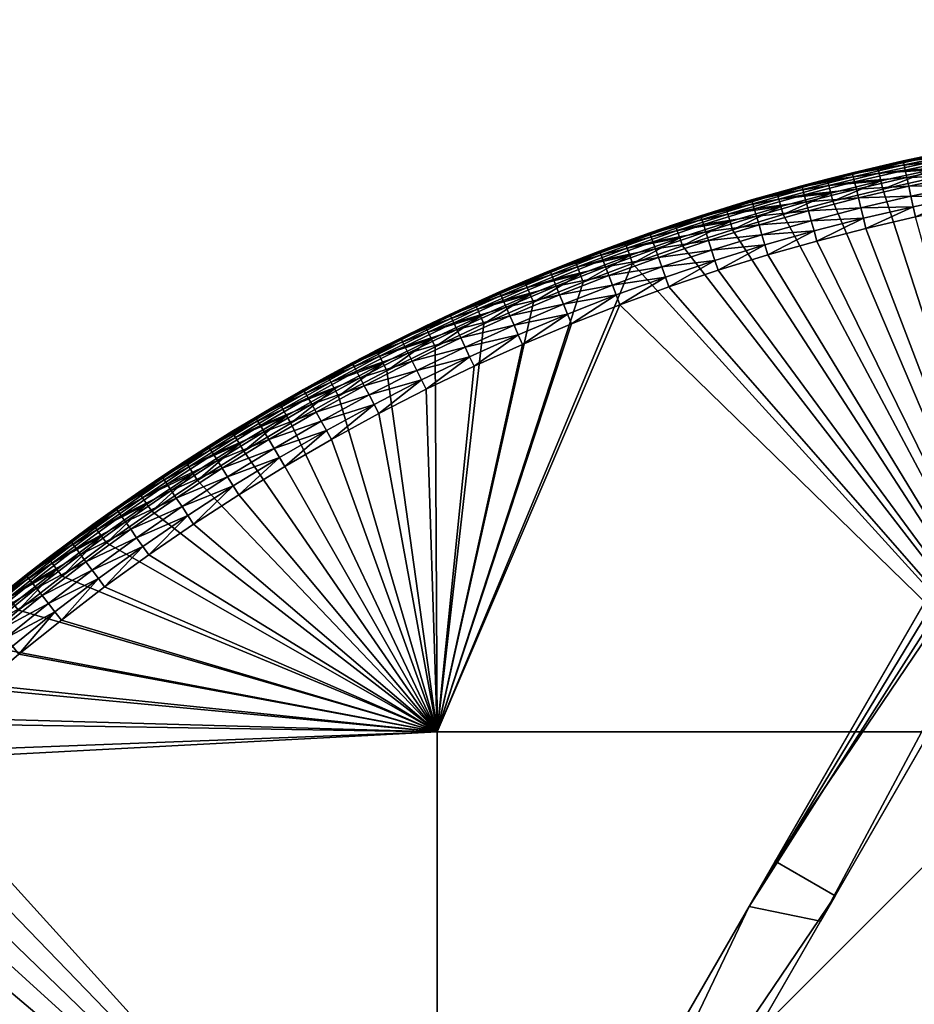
# Model space of a CAD drawing. Header units: centimetres. Extents: x -679 to 534, y -307 to 273.
# Tile 14 of 43: x -573 to -458, y 138 to 265. Entities that reach past the tile are written whole.
import ezdxf

# ---------------------------------------------------------------- set-up
doc = ezdxf.new("R2010")
doc.units = ezdxf.units.CM
doc.layers.add('Fbx_Root', color=18, linetype='Continuous', true_color=0x000000)

msp = doc.modelspace()

# ---------------------------------------------------------------- meshes
at = {"layer": 'Fbx_Root'}
mesh = msp.add_polyface(dxfattribs=at)
corners = [(-418.93, 251.42, 300.59), (-418.86, 250.43, 300.14), (-415.71, 250.63, 300.14), (-411.22, 249.78, 300), (-412.56, 250.8, 300.14), (-415.64, 249.55, 300), (-410.6, 250.85, 300.13), (-418.78, 249.34, 300), (-421.29, 250.19, 300.13), (-421.91, 249.1, 300), (-420.72, 251.17, 300.51), (-418.78, 249.34, 300), (-421.91, 249.1, 300), (-478.83, 150.52, 300), (-528.02, 47.48, 300), (-469.62, 148.63, 300), (-535.74, 51.94, 300), (-411.22, 249.78, 300), (-415.64, 249.55, 300), (-586.42, -53.67, 300), (-592.66, -46.64, 300), (-538.02, 48), (-592.66, -46.64, 300), (-535.74, 51.94, 300), (-412.91, 264.69), (-475.46, 156.35), (-478.83, 150.52, 300), (-421.91, 249.1, 300), (-405.19, 260.23), (-405.19, 260.23, 5.79), (-467.74, 151.89), (-528.02, 47.48, 300), (-530.29, 43.54), (-469.62, 148.63, 300), (-586.42, -53.67, 300), (-411.22, 249.78, 300), (-538.02, 48), (-530.29, 43.54), (-600.57, -60.34), (-467.74, 151.89), (-475.46, 156.35), (-405.19, 260.23), (-412.91, 264.69)]
mesh.append_faces([[corners[k] for k in face] for face in [(0, 1, 2, 2), (3, 4, 2, 2), (3, 2, 5, 5), (3, 6, 4, 4), (7, 5, 2, 2), (7, 2, 1, 1), (1, 8, 7, 7), (7, 8, 9, 9), (1, 10, 8, 8), (11, 12, 13, 13), (14, 15, 13, 13), (14, 13, 16, 16), (15, 17, 18, 18), (11, 13, 18, 18), (15, 18, 13, 13), (19, 14, 16, 16), (19, 16, 20, 20), (21, 22, 23, 23), (24, 25, 26, 26), (24, 26, 27, 27), (25, 21, 23, 23), (25, 23, 26, 26), (28, 29, 30, 30), (31, 32, 30, 30), (33, 31, 30, 30), (34, 32, 31, 31), (30, 35, 33, 33), (29, 35, 30, 30), (36, 37, 38, 38), (39, 36, 40, 40), (40, 41, 39, 39), (41, 40, 42, 42), (37, 36, 39, 39)]])
mesh = msp.add_polyface(dxfattribs=at)
corners = [(-439.01, 173, 300), (-461.59, 242.89, 300), (-455.12, 244.31, 300), (-448.62, 245.57, 300), (-468.03, 241.31, 300), (-455.54, 246.35, 300.59), (-448.99, 247.62, 300.59), (-448.81, 246.64, 300.14), (-455.34, 245.37, 300.14), (-455.68, 246.99, 301.26), (-449.11, 248.27, 301.26), (-455.71, 247.15, 301.64), (-449.13, 248.42, 301.64), (-462.07, 244.92, 300.59), (-461.84, 243.94, 300.14), (-462.21, 245.56, 301.26), (-462.25, 245.71, 301.64), (-455.12, 244.31, 300), (-448.62, 245.57, 300), (-461.59, 242.89, 300), (-452.43, 247.85, 302), (-449.14, 248.47, 302), (-458.99, 246.5, 302), (-455.72, 247.19, 302), (-463.77, 237.82, 350), (-470.11, 236.19, 350), (-439.01, 173, 350), (-476.41, 234.41, 350), (-482.81, 232.43, 350), (-457.4, 239.3, 350), (-462.26, 245.76, 302), (-462.25, 245.76, 345), (-458.98, 246.5, 345), (-458.99, 246.5, 302), (-455.72, 247.19, 302), (-455.69, 247.2, 345), (-452.39, 247.86, 345), (-452.43, 247.85, 302), (-449.19, 248.46, 345), (-449.14, 248.47, 302), (-457.69, 240.61, 349.92), (-457.98, 241.95, 349.65), (-464.42, 240.46, 349.65), (-452.3, 247.35, 346.84), (-452.37, 247.74, 345.91), (-458.95, 246.38, 345.91), (-458.87, 245.99, 346.84), (-452.17, 246.68, 347.74), (-458.72, 245.33, 347.74), (-451.98, 245.74, 348.54), (-458.51, 244.39, 348.54), (-451.76, 244.59, 349.18), (-458.26, 243.24, 349.18), (-451.51, 243.29, 349.65), (-451.25, 241.94, 349.92), (-439.45, 249.54, 346.84), (-439.35, 248.86, 347.74), (-439.21, 247.91, 348.54), (-439.04, 246.75, 349.18), (-438.85, 245.44, 349.65), (-455.69, 247.2, 345), (-458.98, 246.5, 345), (-452.39, 247.86, 345), (-462.25, 245.76, 345), (-445.97, 249.03, 345), (-449.19, 248.46, 345), (-465.49, 244.86, 345.91), (-457.4, 239.3, 350), (-450.99, 240.63, 350), (-463.77, 237.82, 350)]
mesh.append_faces([[corners[k] for k in face] for face in [(0, 1, 2, 2), (3, 0, 2, 2), (1, 0, 4, 4), (5, 6, 7, 7), (5, 7, 8, 8), (9, 10, 6, 6), (9, 6, 5, 5), (11, 12, 10, 10), (11, 10, 9, 9), (13, 5, 8, 8), (13, 8, 14, 14), (15, 9, 5, 5), (15, 5, 13, 13), (16, 11, 9, 9), (16, 9, 15, 15), (17, 8, 7, 7), (17, 7, 18, 18), (19, 14, 8, 8), (19, 8, 17, 17), (12, 11, 20, 20), (12, 20, 21, 21), (22, 11, 16, 16), (22, 23, 11, 11), (20, 11, 23, 23), (24, 25, 26, 26), (27, 28, 26, 26), (25, 27, 26, 26), (29, 24, 26, 26), (30, 31, 32, 32), (30, 32, 33, 33), (34, 35, 36, 36), (34, 36, 37, 37), (33, 32, 35, 35), (33, 35, 34, 34), (37, 36, 38, 38), (37, 38, 39, 39), (40, 41, 42, 42), (43, 44, 45, 45), (43, 45, 46, 46), (47, 43, 46, 46), (47, 46, 48, 48), (49, 47, 48, 48), (49, 48, 50, 50), (51, 49, 50, 50), (51, 50, 52, 52), (53, 51, 52, 52), (53, 52, 41, 41), (54, 53, 41, 41), (54, 41, 40, 40), (55, 44, 43, 43), (56, 43, 47, 47), (57, 47, 49, 49), (58, 49, 51, 51), (59, 51, 53, 53), (60, 61, 45, 45), (62, 60, 44, 44), (61, 63, 45, 45), (64, 65, 44, 44), (65, 62, 44, 44), (63, 66, 45, 45), (44, 60, 45, 45), (54, 40, 67, 67), (54, 67, 68, 68), (40, 69, 67, 67)]])
mesh = msp.add_polyface(dxfattribs=at)
corners = [(-468.55, 243.33, 300.59), (-462.07, 244.92, 300.59), (-461.84, 243.94, 300.14), (-468.3, 242.36, 300.14), (-468.72, 243.97, 301.26), (-462.21, 245.56, 301.26), (-468.75, 244.12, 301.64), (-462.25, 245.71, 301.64), (-475, 241.59, 300.59), (-474.73, 240.63, 300.14), (-475.18, 242.22, 301.26), (-475.22, 242.37, 301.64), (-468.03, 241.31, 300), (-461.59, 242.89, 300), (-474.43, 239.59, 300), (-475.23, 242.42, 302), (-472.01, 243.31, 302), (-465.52, 244.98, 302), (-462.26, 245.76, 302), (-468.77, 244.17, 302), (-458.99, 246.5, 302), (-475.23, 242.42, 302), (-475.27, 242.41, 345), (-472.03, 243.31, 345), (-472.01, 243.31, 302), (-468.77, 244.17, 302), (-468.78, 244.16, 345), (-465.52, 244.98, 345), (-465.52, 244.98, 302), (-462.25, 245.76, 345), (-462.26, 245.76, 302), (-470.82, 238.81, 349.65), (-471.16, 240.09, 349.18), (-477.55, 238.28, 349.18), (-470.46, 237.49, 349.92), (-477.18, 237.01, 349.65), (-465.4, 244.48, 346.84), (-465.49, 244.86, 345.91), (-472, 243.19, 345.91), (-471.9, 242.81, 346.84), (-465.24, 243.81, 347.74), (-471.72, 242.15, 347.74), (-465.01, 242.88, 348.54), (-471.47, 241.22, 348.54), (-464.73, 241.74, 349.18), (-464.42, 240.46, 349.65), (-464.09, 239.13, 349.92), (-458.87, 245.99, 346.84), (-458.95, 246.38, 345.91), (-458.72, 245.33, 347.74), (-458.51, 244.39, 348.54), (-458.26, 243.24, 349.18), (-457.98, 241.95, 349.65), (-457.69, 240.61, 349.92), (-468.78, 244.16, 345), (-472.03, 243.31, 345), (-475.27, 242.41, 345), (-462.25, 245.76, 345), (-465.52, 244.98, 345), (-470.11, 236.19, 350), (-463.77, 237.82, 350)]
mesh.append_faces([[corners[k] for k in face] for face in [(0, 1, 2, 2), (0, 2, 3, 3), (4, 5, 1, 1), (4, 1, 0, 0), (6, 7, 5, 5), (6, 5, 4, 4), (8, 0, 3, 3), (8, 3, 9, 9), (10, 4, 0, 0), (10, 0, 8, 8), (11, 6, 4, 4), (11, 4, 10, 10), (12, 3, 2, 2), (12, 2, 13, 13), (14, 9, 3, 3), (14, 3, 12, 12), (6, 11, 15, 15), (6, 15, 16, 16), (17, 7, 6, 6), (17, 18, 7, 7), (19, 17, 6, 6), (20, 7, 18, 18), (16, 19, 6, 6), (21, 22, 23, 23), (21, 23, 24, 24), (25, 26, 27, 27), (25, 27, 28, 28), (24, 23, 26, 26), (24, 26, 25, 25), (28, 27, 29, 29), (28, 29, 30, 30), (31, 32, 33, 33), (34, 31, 35, 35), (36, 37, 38, 38), (36, 38, 39, 39), (40, 36, 39, 39), (40, 39, 41, 41), (42, 40, 41, 41), (42, 41, 43, 43), (44, 42, 43, 43), (44, 43, 32, 32), (45, 44, 32, 32), (45, 32, 31, 31), (46, 45, 31, 31), (46, 31, 34, 34), (47, 48, 37, 37), (47, 37, 36, 36), (49, 47, 36, 36), (49, 36, 40, 40), (50, 49, 40, 40), (50, 40, 42, 42), (51, 50, 42, 42), (51, 42, 44, 44), (52, 51, 44, 44), (52, 44, 45, 45), (53, 45, 46, 46), (54, 55, 38, 38), (55, 56, 38, 38), (57, 58, 37, 37), (58, 54, 37, 37), (37, 54, 38, 38), (46, 34, 59, 59), (46, 59, 60, 60), (53, 46, 60, 60)]])
mesh = msp.add_polyface(dxfattribs=at)
corners = [(-481.56, 239.65, 300.59), (-475, 241.59, 300.59), (-474.73, 240.63, 300.14), (-481.27, 238.69, 300.14), (-481.76, 240.27, 301.26), (-475.18, 242.22, 301.26), (-481.81, 240.42, 301.64), (-475.22, 242.37, 301.64), (-488.08, 237.54, 300.59), (-487.76, 236.59, 300.14), (-488.29, 238.16, 301.26), (-488.34, 238.31, 301.64), (-494.77, 235.89, 301.26), (-494.82, 236.04, 301.64), (-480.95, 237.65, 300), (-474.43, 239.59, 300), (-487.42, 235.56, 300), (-485.09, 239.43, 302), (-491.6, 237.24, 302), (-488.36, 238.36, 302), (-481.82, 240.47, 302), (-478.53, 241.47, 302), (-475.23, 242.42, 302), (-488.36, 238.36, 302), (-488.35, 238.36, 345), (-485.08, 239.44, 345), (-485.09, 239.43, 302), (-481.82, 240.47, 302), (-481.8, 240.48, 345), (-478.5, 241.48, 345), (-478.53, 241.47, 302), (-491.6, 237.24, 302), (-491.61, 237.24, 345), (-475.27, 242.41, 345), (-475.23, 242.42, 302), (-484.92, 238.95, 346.84), (-485.04, 239.32, 345.91), (-491.57, 237.12, 345.91), (-491.44, 236.75, 346.84), (-484.71, 238.3, 347.74), (-478.35, 240.98, 346.84), (-478.46, 241.36, 345.91), (-478.16, 240.32, 347.74), (-477.89, 239.41, 348.54), (-484.42, 237.39, 348.54), (-477.55, 238.28, 349.18), (-484.05, 236.26, 349.18), (-471.9, 242.81, 346.84), (-472, 243.19, 345.91), (-471.72, 242.15, 347.74), (-471.47, 241.22, 348.54), (-471.16, 240.09, 349.18), (-470.82, 238.81, 349.65), (-477.18, 237.01, 349.65), (-488.35, 238.36, 345), (-491.61, 237.24, 345), (-485.08, 239.44, 345), (-478.5, 241.48, 345), (-481.8, 240.48, 345), (-475.27, 242.41, 345)]
mesh.append_faces([[corners[k] for k in face] for face in [(0, 1, 2, 2), (0, 2, 3, 3), (4, 5, 1, 1), (4, 1, 0, 0), (6, 7, 5, 5), (6, 5, 4, 4), (8, 0, 3, 3), (8, 3, 9, 9), (10, 4, 0, 0), (10, 0, 8, 8), (11, 6, 4, 4), (11, 4, 10, 10), (12, 10, 8, 8), (13, 11, 10, 10), (14, 3, 2, 2), (14, 2, 15, 15), (16, 9, 3, 3), (16, 3, 14, 14), (17, 6, 11, 11), (11, 13, 18, 18), (11, 18, 19, 19), (7, 6, 20, 20), (7, 20, 21, 21), (22, 7, 21, 21), (19, 17, 11, 11), (20, 6, 17, 17), (23, 24, 25, 25), (23, 25, 26, 26), (27, 28, 29, 29), (27, 29, 30, 30), (26, 25, 28, 28), (26, 28, 27, 27), (31, 32, 24, 24), (31, 24, 23, 23), (30, 29, 33, 33), (30, 33, 34, 34), (35, 36, 37, 37), (35, 37, 38, 38), (39, 35, 38, 38), (40, 41, 36, 36), (40, 36, 35, 35), (42, 40, 35, 35), (42, 35, 39, 39), (43, 42, 39, 39), (43, 39, 44, 44), (45, 43, 44, 44), (45, 44, 46, 46), (47, 48, 41, 41), (47, 41, 40, 40), (49, 47, 40, 40), (49, 40, 42, 42), (50, 49, 42, 42), (50, 42, 43, 43), (51, 50, 43, 43), (51, 43, 45, 45), (52, 45, 53, 53), (37, 54, 55, 55), (36, 56, 54, 54), (41, 57, 58, 58), (41, 58, 36, 36), (54, 37, 36, 36), (56, 36, 58, 58), (59, 57, 41, 41), (59, 41, 48, 48)]])
mesh = msp.add_polyface(dxfattribs=at)
corners = [(-493.83, 233.32, 300), (-439.01, 173, 300), (-519.01, 173, 300), (-487.42, 235.56, 300), (-500.19, 230.91, 300), (-506.62, 228.3, 300), (-480.95, 237.65, 300), (-474.43, 239.59, 300), (-468.03, 241.31, 300), (-507.42, 230.22, 300.59), (-500.95, 232.85, 300.59), (-500.58, 231.92, 300.14), (-507.04, 229.3, 300.14), (-507.68, 230.82, 301.26), (-507.74, 230.97, 301.64), (-501.19, 233.46, 301.26), (-513.83, 227.42, 300.59), (-514.1, 228.02, 301.26), (-514.17, 228.16, 301.64), (-512.98, 225.52, 300), (-506.62, 228.3, 300), (-500.19, 230.91, 300), (-501.25, 233.61, 301.64), (-504.52, 232.36, 302), (-510.98, 229.63, 302), (-507.76, 231.01, 302), (-495.47, 227.99, 350), (-519.01, 173, 350), (-439.01, 173, 350), (-501.72, 225.54, 350), (-482.81, 232.43, 350), (-489.17, 230.29, 350), (-507.76, 231.01, 302), (-507.74, 231.02, 345), (-504.49, 232.37, 345), (-504.52, 232.36, 302), (-510.98, 229.63, 302), (-510.97, 229.64, 345), (-504.3, 231.89, 346.84), (-504.45, 232.25, 345.91), (-510.92, 229.52, 345.91), (-510.76, 229.16, 346.84), (-504.04, 231.25, 347.74), (-510.49, 228.54, 347.74), (-503.68, 230.37, 348.54), (-510.11, 227.66, 348.54), (-503.24, 229.28, 349.18), (-509.64, 226.58, 349.18), (-502.74, 228.05, 349.65), (-509.11, 225.37, 349.65), (-502.22, 226.78, 349.92), (-508.56, 224.11, 349.92), (-497.66, 233.76, 347.74), (-497.32, 232.86, 348.54), (-496.9, 231.76, 349.18), (-496.43, 230.53, 349.65), (-495.95, 229.25, 349.92), (-490.07, 232.85, 349.65), (-489.61, 231.55, 349.92), (-483.23, 233.7, 349.92), (-504.49, 232.37, 345), (-507.74, 231.02, 345), (-508.02, 222.88, 350), (-501.72, 225.54, 350), (-495.47, 227.99, 350), (-514.26, 220.07, 350), (-489.17, 230.29, 350), (-482.81, 232.43, 350)]
mesh.append_faces([[corners[k] for k in face] for face in [(0, 1, 2, 2), (0, 3, 1, 1), (4, 2, 5, 5), (4, 0, 2, 2), (3, 6, 1, 1), (7, 1, 6, 6), (1, 7, 8, 8), (9, 10, 11, 11), (9, 11, 12, 12), (13, 10, 9, 9), (14, 15, 13, 13), (16, 9, 12, 12), (17, 13, 9, 9), (18, 14, 13, 13), (19, 12, 20, 20), (20, 12, 11, 11), (20, 11, 21, 21), (22, 14, 23, 23), (14, 24, 25, 25), (25, 23, 14, 14), (26, 27, 28, 28), (26, 29, 27, 27), (30, 31, 28, 28), (26, 28, 31, 31), (32, 33, 34, 34), (32, 34, 35, 35), (36, 37, 33, 33), (36, 33, 32, 32), (38, 39, 40, 40), (38, 40, 41, 41), (42, 38, 41, 41), (42, 41, 43, 43), (44, 42, 43, 43), (44, 43, 45, 45), (46, 44, 45, 45), (46, 45, 47, 47), (48, 46, 47, 47), (48, 47, 49, 49), (50, 48, 49, 49), (50, 49, 51, 51), (52, 38, 42, 42), (53, 52, 42, 42), (53, 42, 44, 44), (54, 53, 44, 44), (54, 44, 46, 46), (55, 54, 46, 46), (55, 46, 48, 48), (56, 55, 48, 48), (56, 48, 50, 50), (57, 54, 55, 55), (58, 57, 55, 55), (58, 55, 56, 56), (59, 57, 58, 58), (39, 60, 61, 61), (39, 61, 40, 40), (50, 51, 62, 62), (50, 62, 63, 63), (56, 50, 63, 63), (56, 63, 64, 64), (51, 65, 62, 62), (59, 58, 66, 66), (59, 66, 67, 67), (58, 56, 64, 64), (58, 64, 66, 66)]])
mesh = msp.add_polyface(dxfattribs=at)
corners = [(-494.54, 235.28, 300.59), (-488.08, 237.54, 300.59), (-487.76, 236.59, 300.14), (-494.2, 234.34, 300.14), (-494.77, 235.89, 301.26), (-494.82, 236.04, 301.64), (-488.29, 238.16, 301.26), (-500.95, 232.85, 300.59), (-500.58, 231.92, 300.14), (-501.19, 233.46, 301.26), (-501.25, 233.61, 301.64), (-507.68, 230.82, 301.26), (-507.74, 230.97, 301.64), (-500.19, 230.91, 300), (-493.83, 233.32, 300), (-487.42, 235.56, 300), (-494.84, 236.09, 302), (-491.6, 237.24, 302), (-498.06, 234.89, 302), (-501.26, 233.66, 302), (-504.52, 232.36, 302), (-501.26, 233.66, 302), (-501.3, 233.64, 345), (-498.08, 234.88, 345), (-498.06, 234.89, 302), (-494.84, 236.09, 302), (-494.85, 236.08, 345), (-491.61, 237.24, 345), (-491.6, 237.24, 302), (-504.52, 232.36, 302), (-504.49, 232.37, 345), (-497.9, 234.4, 346.84), (-498.04, 234.77, 345.91), (-504.45, 232.25, 345.91), (-504.3, 231.89, 346.84), (-497.66, 233.76, 347.74), (-491.44, 236.75, 346.84), (-491.57, 237.12, 345.91), (-491.21, 236.11, 347.74), (-490.89, 235.2, 348.54), (-497.32, 232.86, 348.54), (-490.5, 234.09, 349.18), (-496.9, 231.76, 349.18), (-490.07, 232.85, 349.65), (-484.71, 238.3, 347.74), (-484.42, 237.39, 348.54), (-484.05, 236.26, 349.18), (-483.65, 235.01, 349.65), (-483.23, 233.7, 349.92), (-477.18, 237.01, 349.65), (-477.55, 238.28, 349.18), (-476.79, 235.7, 349.92), (-470.46, 237.49, 349.92), (-501.3, 233.64, 345), (-504.49, 232.37, 345), (-494.85, 236.08, 345), (-498.08, 234.88, 345), (-491.61, 237.24, 345), (-476.41, 234.41, 350), (-470.11, 236.19, 350), (-482.81, 232.43, 350)]
mesh.append_faces([[corners[k] for k in face] for face in [(0, 1, 2, 2), (0, 2, 3, 3), (4, 1, 0, 0), (5, 6, 4, 4), (7, 0, 3, 3), (7, 3, 8, 8), (9, 4, 0, 0), (9, 0, 7, 7), (10, 5, 4, 4), (10, 4, 9, 9), (11, 9, 7, 7), (12, 10, 9, 9), (13, 8, 3, 3), (13, 3, 14, 14), (14, 3, 2, 2), (14, 2, 15, 15), (16, 17, 5, 5), (18, 16, 5, 5), (19, 18, 10, 10), (10, 20, 19, 19), (10, 18, 5, 5), (21, 22, 23, 23), (21, 23, 24, 24), (25, 26, 27, 27), (25, 27, 28, 28), (24, 23, 26, 26), (24, 26, 25, 25), (29, 30, 22, 22), (29, 22, 21, 21), (31, 32, 33, 33), (31, 33, 34, 34), (35, 31, 34, 34), (36, 37, 32, 32), (36, 32, 31, 31), (38, 36, 31, 31), (38, 31, 35, 35), (39, 38, 35, 35), (39, 35, 40, 40), (41, 39, 40, 40), (41, 40, 42, 42), (43, 41, 42, 42), (44, 36, 38, 38), (45, 44, 38, 38), (45, 38, 39, 39), (46, 45, 39, 39), (46, 39, 41, 41), (47, 46, 41, 41), (47, 41, 43, 43), (48, 47, 43, 43), (49, 50, 46, 46), (49, 46, 47, 47), (51, 49, 47, 47), (51, 47, 48, 48), (52, 49, 51, 51), (33, 53, 54, 54), (32, 55, 56, 56), (37, 57, 55, 55), (37, 55, 32, 32), (53, 33, 32, 32), (56, 53, 32, 32), (52, 51, 58, 58), (52, 58, 59, 59), (51, 48, 60, 60), (51, 60, 58, 58)]])
mesh = msp.add_polyface(dxfattribs=at)
corners = [(-513.83, 227.42, 300.59), (-507.04, 229.3, 300.14), (-513.42, 226.51, 300.14), (-514.1, 228.02, 301.26), (-507.42, 230.22, 300.59), (-514.17, 228.16, 301.64), (-507.68, 230.82, 301.26), (-520.17, 224.47, 300.59), (-520.45, 225.06, 301.26), (-520.52, 225.2, 301.64), (-512.98, 225.52, 300), (-510.98, 229.63, 302), (-507.74, 230.97, 301.64), (-520.54, 225.24, 302), (-517.37, 226.75, 302), (-514.19, 228.21, 302), (-520.54, 225.24, 302), (-520.55, 225.24, 345), (-517.38, 226.75, 345), (-517.37, 226.75, 302), (-514.19, 228.21, 302), (-514.18, 228.21, 345), (-510.97, 229.64, 345), (-510.98, 229.63, 302), (-510.76, 229.16, 346.84), (-510.92, 229.52, 345.91), (-517.32, 226.63, 345.91), (-517.16, 226.28, 346.84), (-510.49, 228.54, 347.74), (-516.87, 225.66, 347.74), (-510.11, 227.66, 348.54), (-516.46, 224.79, 348.54), (-509.64, 226.58, 349.18), (-517.38, 226.75, 345), (-520.55, 225.24, 345), (-510.97, 229.64, 345), (-514.18, 228.21, 345), (-507.74, 231.02, 345), (-523.65, 223.58, 345.91)]
mesh.append_faces([[corners[k] for k in face] for face in [(0, 1, 2, 2), (3, 4, 0, 0), (5, 6, 3, 3), (7, 0, 2, 2), (8, 3, 0, 0), (8, 0, 7, 7), (9, 5, 3, 3), (9, 3, 8, 8), (10, 2, 1, 1), (5, 11, 12, 12), (5, 9, 13, 13), (5, 13, 14, 14), (5, 14, 15, 15), (15, 11, 5, 5), (16, 17, 18, 18), (16, 18, 19, 19), (20, 21, 22, 22), (20, 22, 23, 23), (19, 18, 21, 21), (19, 21, 20, 20), (24, 25, 26, 26), (24, 26, 27, 27), (28, 24, 27, 27), (28, 27, 29, 29), (30, 28, 29, 29), (30, 29, 31, 31), (32, 30, 31, 31), (26, 33, 34, 34), (25, 35, 36, 36), (25, 37, 35, 35), (26, 36, 33, 33), (25, 36, 26, 26), (38, 26, 34, 34)]])
mesh = msp.add_polyface(dxfattribs=at)
corners = [(-519.01, 173, 300), (-531.71, 216.2, 300), (-525.48, 219.5, 300), (-543.91, 209.14, 300), (-549.87, 205.37, 300), (-537.85, 212.75, 300), (-512.98, 225.52, 300), (-519.26, 222.59, 300), (-506.62, 228.3, 300), (-538.9, 214.55, 300.59), (-532.23, 217.15, 300.14), (-538.4, 213.69, 300.14), (-545, 210.91, 300.59), (-544.47, 210.06, 300.14), (-545.34, 211.47, 301.26), (-539.23, 215.12, 301.26), (-545.42, 211.61, 301.64), (-539.3, 215.25, 301.64), (-537.85, 212.75, 300), (-543.91, 209.14, 300), (-545.45, 211.65, 302), (-542.4, 213.49, 302), (-539.33, 215.3, 302), (-561.85, 191.65, 350), (-567.42, 187.39, 350), (-519.01, 173, 350), (-556.17, 195.77, 350), (-550.38, 199.74, 350), (-544.55, 203.53, 350), (-538.63, 207.16, 350), (-532.62, 210.64, 350), (-508.02, 222.88, 350), (-514.26, 220.07, 350), (-526.52, 213.97, 350), (-520.43, 217.1, 350), (-501.72, 225.54, 350), (-545.45, 211.65, 302), (-545.45, 211.64, 345), (-542.4, 213.49, 345), (-542.4, 213.49, 302), (-539.33, 215.3, 345), (-539.33, 215.3, 302), (-540.69, 210.63, 349.18), (-541.3, 211.64, 348.54), (-547.33, 207.93, 348.54), (-540.02, 209.49, 349.65), (-546.7, 206.94, 349.18), (-546, 205.82, 349.65), (-539.31, 208.31, 349.92), (-545.27, 204.66, 349.92), (-535.97, 216.62, 346.84), (-536.17, 216.96, 345.91), (-542.34, 213.39, 345.91), (-542.14, 213.05, 346.84), (-535.64, 216.02, 347.74), (-541.79, 212.46, 347.74), (-535.17, 215.19, 348.54), (-534.59, 214.16, 349.18), (-533.94, 213.01, 349.65), (-533.27, 211.81, 349.92), (-528.4, 217.54, 349.18), (-527.78, 216.37, 349.65), (-527.14, 215.16, 349.92), (-542.4, 213.49, 345), (-545.45, 211.64, 345), (-539.33, 215.3, 345), (-544.55, 203.53, 350), (-538.63, 207.16, 350), (-532.62, 210.64, 350), (-526.52, 213.97, 350)]
mesh.append_faces([[corners[k] for k in face] for face in [(0, 1, 2, 2), (3, 0, 4, 4), (5, 0, 3, 3), (5, 1, 0, 0), (6, 0, 7, 7), (0, 6, 8, 8), (0, 2, 7, 7), (9, 10, 11, 11), (12, 9, 11, 11), (12, 11, 13, 13), (14, 15, 9, 9), (14, 9, 12, 12), (16, 17, 15, 15), (16, 15, 14, 14), (18, 11, 10, 10), (19, 13, 11, 11), (19, 11, 18, 18), (17, 16, 20, 20), (17, 20, 21, 21), (17, 21, 22, 22), (23, 24, 25, 25), (26, 25, 27, 27), (27, 25, 28, 28), (29, 28, 25, 25), (30, 29, 25, 25), (25, 31, 32, 32), (33, 30, 25, 25), (34, 33, 25, 25), (34, 25, 32, 32), (35, 31, 25, 25), (36, 37, 38, 38), (36, 38, 39, 39), (39, 38, 40, 40), (39, 40, 41, 41), (42, 43, 44, 44), (45, 42, 46, 46), (45, 46, 47, 47), (48, 45, 47, 47), (48, 47, 49, 49), (50, 51, 52, 52), (50, 52, 53, 53), (54, 50, 53, 53), (54, 53, 55, 55), (56, 54, 55, 55), (56, 55, 43, 43), (57, 56, 43, 43), (57, 43, 42, 42), (58, 57, 42, 42), (58, 42, 45, 45), (59, 58, 45, 45), (59, 45, 48, 48), (60, 56, 57, 57), (61, 57, 58, 58), (62, 61, 58, 58), (62, 58, 59, 59), (52, 63, 64, 64), (52, 65, 63, 63), (51, 65, 52, 52), (48, 49, 66, 66), (48, 66, 67, 67), (62, 59, 68, 68), (62, 68, 69, 69), (59, 48, 67, 67), (59, 67, 68, 68)]])
mesh = msp.add_polyface(dxfattribs=at)
corners = [(-520.17, 224.47, 300.59), (-513.42, 226.51, 300.14), (-519.73, 223.57, 300.14), (-526.43, 221.35, 300.59), (-526.73, 221.94, 301.26), (-520.45, 225.06, 301.26), (-526.8, 222.08, 301.64), (-520.52, 225.2, 301.64), (-519.26, 222.59, 300), (-512.98, 225.52, 300), (-525.48, 219.5, 300), (-525.97, 220.46, 300.14), (-523.69, 223.7, 302), (-520.54, 225.24, 302), (-523.69, 223.7, 302), (-523.71, 223.69, 345), (-520.55, 225.24, 345), (-520.54, 225.24, 302), (-517.16, 226.28, 346.84), (-517.32, 226.63, 345.91), (-523.65, 223.58, 345.91), (-523.48, 223.23, 346.84), (-516.87, 225.66, 347.74), (-523.17, 222.62, 347.74), (-516.46, 224.79, 348.54), (-522.75, 221.76, 348.54), (-515.97, 223.72, 349.18), (-522.22, 220.71, 349.18), (-515.41, 222.53, 349.65), (-521.63, 219.53, 349.65), (-514.83, 221.28, 349.92), (-521.02, 218.3, 349.92), (-509.64, 226.58, 349.18), (-509.11, 225.37, 349.65), (-508.56, 224.11, 349.92), (-520.43, 217.1, 350), (-514.26, 220.07, 350), (-526.52, 213.97, 350)]
mesh.append_faces([[corners[k] for k in face] for face in [(0, 1, 2, 2), (3, 0, 2, 2), (4, 5, 0, 0), (6, 7, 5, 5), (8, 2, 1, 1), (8, 1, 9, 9), (10, 11, 2, 2), (10, 2, 8, 8), (7, 12, 13, 13), (14, 15, 16, 16), (14, 16, 17, 17), (18, 19, 20, 20), (18, 20, 21, 21), (22, 18, 21, 21), (22, 21, 23, 23), (24, 22, 23, 23), (24, 23, 25, 25), (26, 24, 25, 25), (26, 25, 27, 27), (28, 26, 27, 27), (28, 27, 29, 29), (30, 28, 29, 29), (30, 29, 31, 31), (32, 24, 26, 26), (33, 32, 26, 26), (33, 26, 28, 28), (34, 33, 28, 28), (34, 28, 30, 30), (30, 31, 35, 35), (30, 35, 36, 36), (34, 30, 36, 36), (31, 37, 35, 35)]])
mesh = msp.add_polyface(dxfattribs=at)
corners = [(-526.43, 221.35, 300.59), (-519.73, 223.57, 300.14), (-525.97, 220.46, 300.14), (-526.73, 221.94, 301.26), (-520.17, 224.47, 300.59), (-526.8, 222.08, 301.64), (-520.45, 225.06, 301.26), (-532.71, 218.03, 300.59), (-532.23, 217.15, 300.14), (-533.02, 218.61, 301.26), (-533.1, 218.75, 301.64), (-538.9, 214.55, 300.59), (-539.23, 215.12, 301.26), (-539.3, 215.25, 301.64), (-531.71, 216.2, 300), (-525.48, 219.5, 300), (-537.85, 212.75, 300), (-529.98, 220.48, 302), (-526.82, 222.12, 302), (-536.24, 217.06, 302), (-533.12, 218.79, 302), (-520.52, 225.2, 301.64), (-523.69, 223.7, 302), (-539.33, 215.3, 302), (-539.33, 215.3, 302), (-539.33, 215.3, 345), (-536.23, 217.07, 345), (-536.24, 217.06, 302), (-533.12, 218.79, 302), (-533.1, 218.8, 345), (-529.96, 220.49, 345), (-529.98, 220.48, 302), (-526.82, 222.12, 302), (-526.85, 222.11, 345), (-523.71, 223.69, 345), (-523.69, 223.7, 302), (-529.72, 220.03, 346.84), (-529.9, 220.38, 345.91), (-536.17, 216.96, 345.91), (-535.97, 216.62, 346.84), (-529.4, 219.42, 347.74), (-535.64, 216.02, 347.74), (-528.95, 218.58, 348.54), (-535.17, 215.19, 348.54), (-528.4, 217.54, 349.18), (-527.78, 216.37, 349.65), (-534.59, 214.16, 349.18), (-523.48, 223.23, 346.84), (-523.65, 223.58, 345.91), (-523.17, 222.62, 347.74), (-522.75, 221.76, 348.54), (-522.22, 220.71, 349.18), (-521.63, 219.53, 349.65), (-521.02, 218.3, 349.92), (-527.14, 215.16, 349.92), (-536.23, 217.07, 345), (-539.33, 215.3, 345), (-533.1, 218.8, 345), (-526.85, 222.11, 345), (-529.96, 220.49, 345), (-520.55, 225.24, 345), (-523.71, 223.69, 345), (-526.52, 213.97, 350)]
mesh.append_faces([[corners[k] for k in face] for face in [(0, 1, 2, 2), (3, 4, 0, 0), (5, 6, 3, 3), (7, 0, 2, 2), (7, 2, 8, 8), (9, 3, 0, 0), (9, 0, 7, 7), (10, 5, 3, 3), (10, 3, 9, 9), (11, 7, 8, 8), (12, 9, 7, 7), (12, 7, 11, 11), (13, 10, 9, 9), (13, 9, 12, 12), (14, 8, 2, 2), (14, 2, 15, 15), (16, 8, 14, 14), (5, 10, 17, 17), (5, 17, 18, 18), (10, 13, 19, 19), (10, 19, 20, 20), (21, 5, 18, 18), (21, 18, 22, 22), (10, 20, 17, 17), (13, 23, 19, 19), (24, 25, 26, 26), (24, 26, 27, 27), (28, 29, 30, 30), (28, 30, 31, 31), (27, 26, 29, 29), (27, 29, 28, 28), (32, 33, 34, 34), (32, 34, 35, 35), (31, 30, 33, 33), (31, 33, 32, 32), (36, 37, 38, 38), (36, 38, 39, 39), (40, 36, 39, 39), (40, 39, 41, 41), (42, 40, 41, 41), (42, 41, 43, 43), (44, 42, 43, 43), (45, 44, 46, 46), (47, 48, 37, 37), (47, 37, 36, 36), (49, 47, 36, 36), (49, 36, 40, 40), (50, 49, 40, 40), (50, 40, 42, 42), (51, 50, 42, 42), (51, 42, 44, 44), (52, 51, 44, 44), (52, 44, 45, 45), (53, 52, 45, 45), (53, 45, 54, 54), (38, 55, 56, 56), (38, 57, 55, 55), (37, 58, 59, 59), (48, 60, 61, 61), (48, 61, 58, 58), (37, 59, 57, 57), (48, 58, 37, 37), (38, 37, 57, 57), (53, 54, 62, 62)]])
mesh = msp.add_polyface(dxfattribs=at)
corners = [(-588.64, 174.98, 300), (-583.52, 179.67, 300), (-519.01, 173, 300), (-578.28, 184.23, 300), (-561.62, 197.31, 300), (-567.33, 193.05, 300), (-555.79, 201.42, 300), (-549.87, 205.37, 300), (-551, 207.12, 300.59), (-545, 210.91, 300.59), (-544.47, 210.06, 300.14), (-550.46, 206.28, 300.14), (-551.36, 207.67, 301.26), (-545.34, 211.47, 301.26), (-551.45, 207.8, 301.64), (-545.42, 211.61, 301.64), (-556.97, 203.13, 300.59), (-556.41, 202.31, 300.14), (-557.35, 203.68, 301.26), (-557.43, 203.81, 301.64), (-549.87, 205.37, 300), (-543.91, 209.14, 300), (-555.79, 201.42, 300), (-551.47, 207.85, 302), (-548.47, 209.77, 302), (-554.48, 205.86, 302), (-545.45, 211.65, 302), (-561.85, 191.65, 350), (-519.01, 173, 350), (-556.17, 195.77, 350), (-578.09, 178.56, 350), (-583.19, 174.01, 350), (-557.46, 203.85, 302), (-554.47, 205.87, 345), (-554.48, 205.86, 302), (-551.47, 207.85, 302), (-551.49, 207.83, 345), (-548.48, 209.76, 345), (-548.47, 209.77, 302), (-545.45, 211.64, 345), (-545.45, 211.65, 302), (-551.88, 202, 349.65), (-552.62, 203.1, 349.18), (-558.49, 199.07, 349.18), (-551.12, 200.86, 349.92), (-557.73, 197.99, 349.65), (-548.21, 209.32, 346.84), (-548.42, 209.65, 345.91), (-554.4, 205.77, 345.91), (-554.18, 205.44, 346.84), (-547.84, 208.74, 347.74), (-553.8, 204.87, 347.74), (-547.33, 207.93, 348.54), (-553.27, 204.08, 348.54), (-546.7, 206.94, 349.18), (-546, 205.82, 349.65), (-545.27, 204.66, 349.92), (-542.14, 213.05, 346.84), (-542.34, 213.39, 345.91), (-541.79, 212.46, 347.74), (-541.3, 211.64, 348.54), (-540.69, 210.63, 349.18), (-548.48, 209.76, 345), (-551.49, 207.83, 345), (-554.47, 205.87, 345), (-545.45, 211.64, 345), (-556.94, 196.87, 349.92), (-556.17, 195.77, 350), (-550.38, 199.74, 350), (-544.55, 203.53, 350)]
mesh.append_faces([[corners[k] for k in face] for face in [(0, 1, 2, 2), (1, 3, 2, 2), (4, 2, 5, 5), (6, 2, 4, 4), (7, 2, 6, 6), (8, 9, 10, 10), (8, 10, 11, 11), (12, 13, 9, 9), (12, 9, 8, 8), (14, 15, 13, 13), (14, 13, 12, 12), (16, 8, 11, 11), (16, 11, 17, 17), (18, 12, 8, 8), (18, 8, 16, 16), (19, 14, 12, 12), (20, 11, 10, 10), (20, 10, 21, 21), (22, 17, 11, 11), (22, 11, 20, 20), (15, 14, 23, 23), (15, 23, 24, 24), (14, 19, 25, 25), (14, 25, 23, 23), (15, 24, 26, 26), (27, 28, 29, 29), (30, 31, 28, 28), (32, 33, 34, 34), (35, 36, 37, 37), (35, 37, 38, 38), (38, 37, 39, 39), (38, 39, 40, 40), (34, 33, 36, 36), (34, 36, 35, 35), (41, 42, 43, 43), (44, 41, 45, 45), (46, 47, 48, 48), (46, 48, 49, 49), (50, 46, 49, 49), (50, 49, 51, 51), (52, 50, 51, 51), (52, 51, 53, 53), (54, 52, 53, 53), (54, 53, 42, 42), (55, 54, 42, 42), (55, 42, 41, 41), (56, 55, 41, 41), (56, 41, 44, 44), (57, 58, 47, 47), (57, 47, 46, 46), (59, 57, 46, 46), (59, 46, 50, 50), (60, 59, 50, 50), (60, 50, 52, 52), (61, 52, 54, 54), (47, 62, 63, 63), (48, 63, 64, 64), (47, 65, 62, 62), (47, 63, 48, 48), (47, 58, 65, 65), (44, 66, 67, 67), (44, 67, 68, 68), (56, 44, 68, 68), (56, 68, 69, 69)]])
mesh = msp.add_polyface(dxfattribs=at)
corners = [(-557.43, 203.81, 301.64), (-551.36, 207.67, 301.26), (-557.35, 203.68, 301.26), (-562.84, 199, 300.59), (-556.97, 203.13, 300.59), (-556.41, 202.31, 300.14), (-562.25, 198.19, 300.14), (-563.23, 199.53, 301.26), (-563.32, 199.65, 301.64), (-568.6, 194.71, 300.59), (-567.99, 193.91, 300.14), (-569, 195.23, 301.26), (-569.09, 195.35, 301.64), (-567.33, 193.05, 300), (-561.62, 197.31, 300), (-555.79, 201.42, 300), (-557.46, 203.85, 302), (-554.48, 205.86, 302), (-560.42, 201.79, 302), (-566.25, 197.56, 302), (-563.35, 199.69, 302), (-569.12, 195.39, 302), (-569.12, 195.39, 302), (-569.13, 195.39, 345), (-566.25, 197.56, 345), (-566.25, 197.56, 302), (-571.97, 193.19, 302), (-563.35, 199.69, 302), (-563.34, 199.7, 345), (-560.41, 201.79, 345), (-560.42, 201.79, 302), (-557.46, 203.85, 302), (-557.45, 203.85, 345), (-554.47, 205.87, 345), (-565.94, 197.15, 346.84), (-566.18, 197.46, 345.91), (-571.9, 193.09, 345.91), (-560.11, 201.37, 346.84), (-560.34, 201.69, 345.91), (-559.72, 200.81, 347.74), (-565.53, 196.6, 347.74), (-559.17, 200.03, 348.54), (-564.96, 195.83, 348.54), (-558.49, 199.07, 349.18), (-564.26, 194.89, 349.18), (-557.73, 197.99, 349.65), (-563.47, 193.83, 349.65), (-556.94, 196.87, 349.92), (-554.18, 205.44, 346.84), (-554.4, 205.77, 345.91), (-553.8, 204.87, 347.74), (-553.27, 204.08, 348.54), (-552.62, 203.1, 349.18), (-551.88, 202, 349.65), (-551.12, 200.86, 349.92), (-566.25, 197.56, 345), (-563.34, 199.7, 345), (-560.41, 201.79, 345), (-569.13, 195.39, 345), (-557.45, 203.85, 345), (-554.47, 205.87, 345), (-561.85, 191.65, 350), (-556.17, 195.77, 350)]
mesh.append_faces([[corners[k] for k in face] for face in [(0, 1, 2, 2), (3, 4, 5, 5), (3, 5, 6, 6), (7, 2, 4, 4), (7, 4, 3, 3), (8, 0, 2, 2), (8, 2, 7, 7), (9, 3, 6, 6), (9, 6, 10, 10), (11, 7, 3, 3), (11, 3, 9, 9), (12, 8, 7, 7), (12, 7, 11, 11), (13, 10, 6, 6), (13, 6, 14, 14), (14, 6, 5, 5), (14, 5, 15, 15), (0, 16, 17, 17), (16, 0, 18, 18), (19, 20, 8, 8), (8, 12, 21, 21), (8, 21, 19, 19), (18, 8, 20, 20), (0, 8, 18, 18), (22, 23, 24, 24), (22, 24, 25, 25), (26, 23, 22, 22), (27, 28, 29, 29), (27, 29, 30, 30), (31, 32, 33, 33), (30, 29, 32, 32), (30, 32, 31, 31), (25, 24, 28, 28), (25, 28, 27, 27), (34, 35, 36, 36), (37, 38, 35, 35), (37, 35, 34, 34), (39, 37, 34, 34), (39, 34, 40, 40), (41, 39, 40, 40), (41, 40, 42, 42), (43, 41, 42, 42), (43, 42, 44, 44), (45, 43, 44, 44), (45, 44, 46, 46), (47, 45, 46, 46), (48, 49, 38, 38), (48, 38, 37, 37), (50, 48, 37, 37), (50, 37, 39, 39), (51, 50, 39, 39), (51, 39, 41, 41), (52, 51, 41, 41), (52, 41, 43, 43), (53, 43, 45, 45), (54, 45, 47, 47), (55, 35, 56, 56), (38, 57, 56, 56), (55, 58, 35, 35), (56, 35, 38, 38), (38, 59, 57, 57), (49, 60, 59, 59), (38, 49, 59, 59), (47, 61, 62, 62)]])
mesh = msp.add_polyface(dxfattribs=at)
corners = [(-519.01, 173, 300), (-593.64, 170.17, 300), (-588.64, 174.98, 300), (-572.94, 188.65, 300), (-567.33, 193.05, 300), (-578.28, 184.23, 300), (-574.24, 190.27, 300.59), (-568.6, 194.71, 300.59), (-567.99, 193.91, 300.14), (-573.62, 189.49, 300.14), (-574.66, 190.78, 301.26), (-569, 195.23, 301.26), (-574.76, 190.91, 301.64), (-569.09, 195.35, 301.64), (-579.63, 185.81, 300.59), (-580.06, 186.31, 301.26), (-580.16, 186.43, 301.64), (-578.28, 184.23, 300), (-578.99, 185.05, 300.14), (-572.94, 188.65, 300), (-567.33, 193.05, 300), (-574.79, 190.94, 302), (-571.97, 193.19, 302), (-577.5, 188.73, 302), (-569.12, 195.39, 302), (-578.09, 178.56, 350), (-519.01, 173, 350), (-572.89, 182.98, 350), (-567.42, 187.39, 350), (-583.19, 174.01, 350), (-588.17, 169.33, 350), (-574.79, 190.94, 302), (-574.8, 190.94, 345), (-571.97, 193.18, 345), (-571.97, 193.19, 302), (-569.13, 195.39, 345), (-577.5, 188.73, 302), (-577.59, 188.66, 345), (-573.74, 184.01, 349.92), (-574.62, 185.07, 349.65), (-579.88, 180.6, 349.65), (-571.66, 192.78, 346.84), (-571.9, 193.09, 345.91), (-577.51, 188.56, 345.91), (-577.26, 188.26, 346.84), (-571.23, 192.24, 347.74), (-576.82, 187.73, 347.74), (-570.64, 191.49, 348.54), (-576.21, 186.99, 348.54), (-569.91, 190.56, 349.18), (-575.46, 186.09, 349.18), (-569.1, 189.52, 349.65), (-568.25, 188.44, 349.92), (-565.94, 197.15, 346.84), (-565.53, 196.6, 347.74), (-564.96, 195.83, 348.54), (-564.26, 194.89, 349.18), (-563.47, 193.83, 349.65), (-562.65, 192.73, 349.92), (-556.94, 196.87, 349.92), (-571.97, 193.18, 345), (-574.8, 190.94, 345), (-569.13, 195.39, 345), (-577.59, 188.66, 345), (-566.18, 197.46, 345.91), (-572.89, 182.98, 350), (-567.42, 187.39, 350), (-561.85, 191.65, 350), (-578.09, 178.56, 350)]
mesh.append_faces([[corners[k] for k in face] for face in [(0, 1, 2, 2), (0, 3, 4, 4), (3, 0, 5, 5), (6, 7, 8, 8), (6, 8, 9, 9), (10, 11, 7, 7), (10, 7, 6, 6), (12, 13, 11, 11), (12, 11, 10, 10), (14, 6, 9, 9), (15, 10, 6, 6), (16, 12, 10, 10), (17, 18, 9, 9), (17, 9, 19, 19), (19, 9, 8, 8), (19, 8, 20, 20), (13, 12, 21, 21), (13, 21, 22, 22), (12, 23, 21, 21), (22, 24, 13, 13), (25, 26, 27, 27), (27, 26, 28, 28), (26, 29, 30, 30), (31, 32, 33, 33), (31, 33, 34, 34), (34, 33, 35, 35), (36, 37, 32, 32), (36, 32, 31, 31), (38, 39, 40, 40), (41, 42, 43, 43), (41, 43, 44, 44), (45, 41, 44, 44), (45, 44, 46, 46), (47, 45, 46, 46), (47, 46, 48, 48), (49, 47, 48, 48), (49, 48, 50, 50), (51, 49, 50, 50), (51, 50, 39, 39), (52, 51, 39, 39), (52, 39, 38, 38), (53, 42, 41, 41), (54, 53, 41, 41), (54, 41, 45, 45), (55, 54, 45, 45), (55, 45, 47, 47), (56, 55, 47, 47), (56, 47, 49, 49), (57, 56, 49, 49), (57, 49, 51, 51), (58, 57, 51, 51), (58, 51, 52, 52), (59, 57, 58, 58), (42, 60, 61, 61), (42, 62, 60, 60), (43, 61, 63, 63), (64, 62, 42, 42), (43, 42, 61, 61), (52, 38, 65, 65), (52, 65, 66, 66), (59, 58, 67, 67), (58, 52, 66, 66), (58, 66, 67, 67), (38, 68, 65, 65)]])
mesh = msp.add_polyface(dxfattribs=at)
corners = [(-519.01, 13, 300), (-599.01, -67, 300), (-599.01, 13, 300), (-519.01, 93, 300), (-599.01, 93, 300), (-439.01, 13, 300), (-519.01, -67, 300), (-439.01, 93, 300), (-439.01, 173, 300), (-519.01, 173, 300), (-359.01, 13, 300), (-439.01, -67, 300), (-359.01, 93, 300), (-359.01, 173, 300), (-607.9, 154.99, 300), (-612.39, 149.7, 300), (-603.27, 160.17, 300), (-598.52, 165.23, 300), (-593.64, 170.17, 300), (-609.47, 156.36, 300.59), (-604.07, 160.9, 300.14), (-608.72, 155.7, 300.14), (-609.97, 156.79, 301.26), (-604.81, 161.58, 300.59), (-614, 151.03, 300.59), (-614.51, 151.45, 301.26), (-612.39, 149.7, 300), (-613.23, 150.39, 300.14), (-607.9, 154.99, 300), (-610.09, 156.89, 301.64), (-612.41, 154.27, 302), (-610.12, 156.93, 302), (-519.01, 13, 350), (-599.01, 13, 350), (-599.01, -67, 350), (-519.01, 93, 350), (-599.01, 93, 350), (-439.01, 13, 350), (-519.01, -67, 350), (-439.01, 93, 350), (-439.01, 173, 350), (-519.01, 173, 350), (-359.01, 13, 350), (-439.01, -67, 350), (-359.01, 93, 350), (-359.01, 173, 350), (-619.74, 133.01, 350), (-623.78, 127.28, 350), (-611.22, 144.15, 350), (-615.55, 138.64, 350), (-602.38, 154.57, 350), (-606.86, 149.41, 350), (-597.77, 159.6, 350), (-593.03, 164.53, 350), (-588.17, 169.33, 350), (-612.41, 154.27, 302), (-610.19, 156.84, 345), (-610.12, 156.93, 302), (-607.49, 159.13, 346.84), (-607.78, 159.39, 345.91), (-612.39, 154.1, 345.91), (-606.98, 158.67, 347.74), (-612.09, 153.85, 346.84), (-611.57, 153.41, 347.74), (-606.26, 158.04, 348.54), (-610.84, 152.79, 348.54), (-605.39, 157.25, 349.18), (-609.94, 152.02, 349.18), (-604.4, 156.37, 349.65), (-608.93, 151.17, 349.65), (-603.38, 155.46, 349.92), (-607.89, 150.28, 349.92), (-599.74, 161.46, 349.65), (-598.74, 160.52, 349.92), (-610.19, 156.84, 345), (-612.26, 144.99, 349.92), (-611.22, 144.15, 350), (-606.86, 149.41, 350), (-602.38, 154.57, 350)]
mesh.append_faces([[corners[k] for k in face] for face in [(0, 1, 2, 2), (3, 0, 2, 2), (3, 2, 4, 4), (5, 6, 0, 0), (7, 5, 0, 0), (7, 0, 3, 3), (8, 7, 3, 3), (8, 3, 9, 9), (10, 11, 5, 5), (12, 5, 7, 7), (13, 7, 8, 8), (14, 4, 15, 15), (14, 16, 4, 4), (16, 17, 4, 4), (18, 3, 17, 17), (3, 18, 9, 9), (3, 4, 17, 17), (19, 20, 21, 21), (22, 23, 19, 19), (24, 19, 21, 21), (25, 22, 19, 19), (26, 27, 21, 21), (26, 21, 28, 28), (29, 30, 31, 31), (32, 33, 34, 34), (35, 36, 33, 33), (35, 33, 32, 32), (37, 32, 38, 38), (39, 35, 32, 32), (39, 32, 37, 37), (40, 41, 35, 35), (40, 35, 39, 39), (42, 37, 43, 43), (44, 39, 37, 37), (45, 40, 39, 39), (46, 47, 36, 36), (36, 48, 49, 49), (50, 51, 36, 36), (48, 36, 51, 51), (52, 50, 36, 36), (52, 35, 53, 53), (53, 35, 54, 54), (52, 36, 35, 35), (41, 54, 35, 35), (55, 56, 57, 57), (58, 59, 60, 60), (61, 58, 62, 62), (61, 62, 63, 63), (64, 61, 63, 63), (64, 63, 65, 65), (66, 64, 65, 65), (66, 65, 67, 67), (68, 66, 67, 67), (68, 67, 69, 69), (70, 68, 69, 69), (70, 69, 71, 71), (72, 66, 68, 68), (73, 68, 70, 70), (60, 59, 74, 74), (71, 75, 76, 76), (71, 76, 77, 77), (70, 71, 77, 77), (70, 77, 78, 78), (73, 70, 78, 78)]])

doc.saveas('drawing.dxf')
